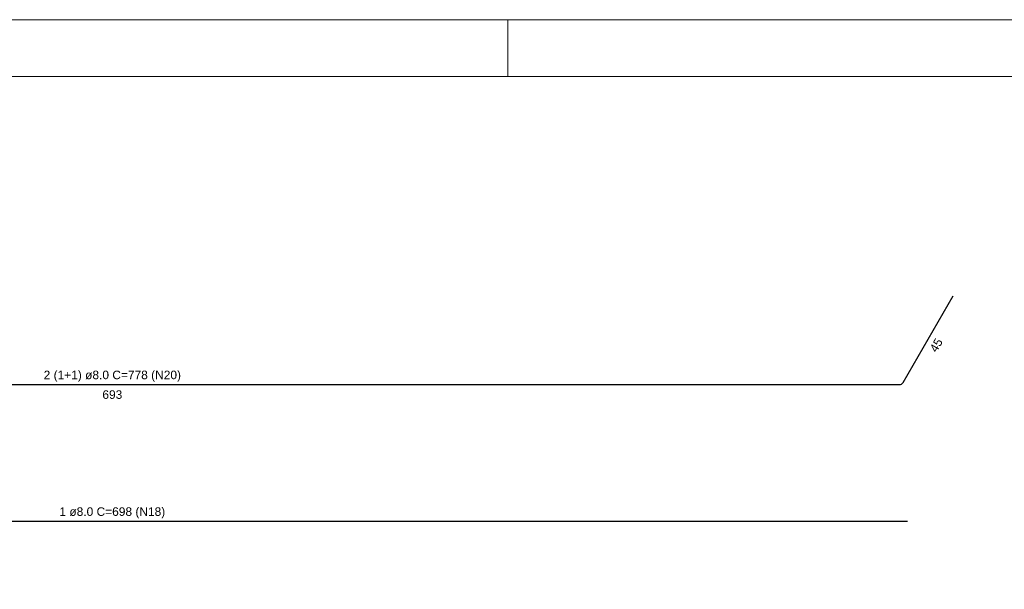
# Model space of a CAD drawing. Header units: millimetres. Extents: x 337 to 624, y -381 to -65.
# Tile 10 of 139: x 363 to 380, y -332 to -322. Entities that reach past the tile are written whole.
import ezdxf

# ---------------------------------------------------------------- set-up
doc = ezdxf.new("R2010")
doc.units = ezdxf.units.MM
doc.header["$MEASUREMENT"] = 0
for name, color, linetype, lineweight in [('Armadura', 7, 'Continuous', 30), ('Descrição da armadura', 7, 'Continuous', 5), ('PRANCHA 01', 7, 'Continuous', 20), ('Textos armaduras', 7, 'Continuous', 5)]:
    doc.layers.add(name, color=color, linetype=linetype, lineweight=lineweight)
doc.styles.add('Arial', font='arial.ttf')

msp = doc.modelspace()

# ---------------------------------------------------------------- linework, layer by layer
at = {"layer": 'Armadura'}
for p, q in [((378.3697, -328.1253), (379.2466, -326.6065)), ((350.7648, -328.1653), (378.3004, -328.1653)), ((350.5262, -330.5653), (378.4466, -330.5653))]:
    msp.add_line(p, q, dxfattribs=at)
msp.add_arc((378.3004, -328.0853), 0.08, 270, 330, dxfattribs=at)
at = {"layer": 'PRANCHA 01'}
for points in [[(337.4312, -381.1573), (421.5312, -381.1573), (421.5312, -321.7573), (337.4312, -321.7573), (337.4312, -381.1573)], [(371.4312, -322.7573), (371.4312, -321.7573)]]:
    msp.add_lwpolyline(points, dxfattribs=at)
msp.add_lwpolyline([(339.9312, -380.1573), (420.5312, -380.1573), (420.5312, -322.7573), (339.9312, -322.7573)], close=True, dxfattribs=at)

# ---------------------------------------------------------------- texts
at = {"layer": 'Descrição da armadura', "char_height": 0.15, "attachment_point": 8, "line_spacing_factor": 0.9, "style": 'Arial'}
for s, insert, width in [('2 (1+1) ø8.0 C=778 (N20)', (364.4864, -328.1153), 4.820808), ('1 ø8.0 C=698 (N18)', (364.4864, -330.5153), 3.714787)]:
    msp.add_mtext(s, dxfattribs=dict(at, insert=insert, width=width))
at = {"layer": 'Textos armaduras', "insert": (378.8832, -327.4359), "char_height": 0.15, "width": 0.866006, "attachment_point": 2, "rotation": 60.00014, "line_spacing_factor": 0.9, "style": 'Arial'}
msp.add_mtext('45', dxfattribs=at)
at = {"layer": 'Textos armaduras', "insert": (364.4864, -328.2653), "char_height": 0.15, "width": 1.099009, "attachment_point": 2, "line_spacing_factor": 0.9, "style": 'Arial'}
msp.add_mtext('693', dxfattribs=at)

doc.saveas('drawing.dxf')
